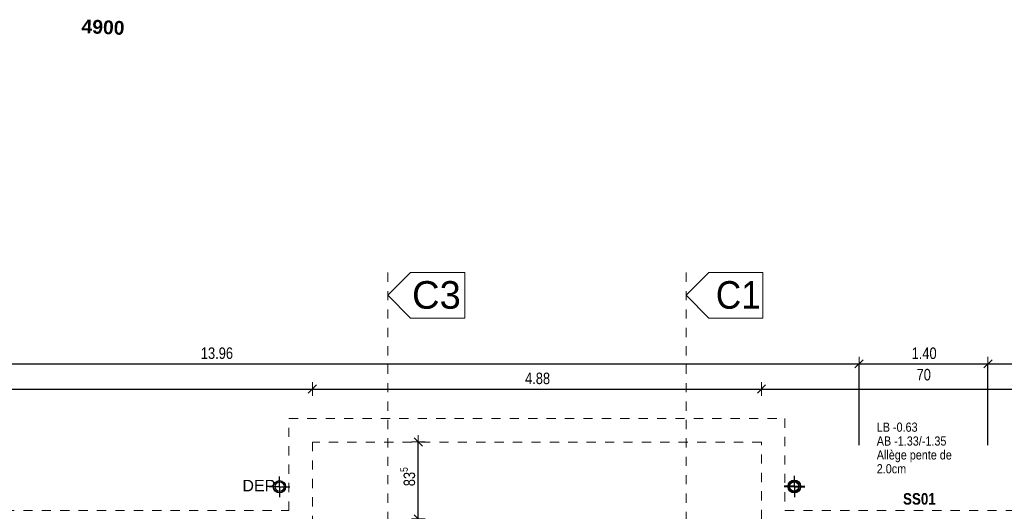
# Model space of a CAD drawing. Header units: metres. Extents: x -75 to 65, y -68 to 92.
# Tile 26 of 32: x 6.83 to 17.53, y 11.14 to 16.48. Entities that reach past the tile are written whole.
import ezdxf

# ---------------------------------------------------------------- set-up
doc = ezdxf.new("R2010")
doc.units = ezdxf.units.M
doc.header["$LTSCALE"] = 0.1
doc.header["$PDMODE"] = 65
doc.linetypes.add('AUSGEZOGEN', pattern=[0])
doc.linetypes.add('STRICHLINIE_S4', pattern=[0.275, 0.175, -0.05, 0, -0.05])
for name, color, linetype in [('XR$1$000 Cadastre', 7, 'Continuous'), ('XR$1$015 Murs intérieurs', 7, 'Continuous'), ('XR$1$035 Dalles', 7, 'Continuous'), ('XR$1$060 Mobilier incorporé', 7, 'Continuous'), ('XR$1$065 Mobilier installé', 7, 'Continuous'), ('XR$2$150 Annotations 1_50', 7, 'Continuous'), ('XR$2$160 Annotations 1_50', 7, 'Continuous'), ('XR$2$200 Lignes de coupe', 7, 'Continuous')]:
    doc.layers.add(name, color=color, linetype=linetype)
doc.layers.add('XR$2$STANDARD_1', color=7, linetype='Continuous', lineweight=25)
doc.styles.add('ARIAL', font='arial.ttf')
doc.dimstyles.new('DIMSTYLE_2', dxfattribs={"dimtxt": 0.125, "dimasz": 0.15, "dimexe": 0, "dimexo": 0, "dimgap": 0.0625, "dimtad": 2, "dimrnd": 0.005, "dimzin": 4, "dimdsep": 46, "dimtxsty": 'ARIAL', "dimblk1": 'ALL_ML_STRICH', "dimblk2": 'ALL_ML_STRICH', "dimsah": 1, "dimcen": 0, "dimclrd": 7, "dimclre": 7, "dimclrt": 7, "dimadec": 0, "dimazin": 0, "dimtfac": 1, "dimtdec": 0, "dimtix": 1, "dimtmove": 2, "dimatfit": 3, "dimfxl": 0, "dimtzin": 0, "dimlwd": 0, "dimlwe": 18, "dimarcsym": 0})
doc.dimstyles.new('DIMSTYLE_3', dxfattribs={"dimtxt": 0.125, "dimasz": 0.15, "dimexe": 0, "dimexo": 0, "dimgap": 0.0625, "dimtad": 2, "dimrnd": 0.005, "dimzin": 4, "dimdsep": 46, "dimtxsty": 'ARIAL', "dimblk1": 'ALL_ML_STRICH', "dimblk2": 'ALL_ML_STRICH', "dimsah": 1, "dimcen": 0, "dimclrd": 7, "dimclre": 7, "dimclrt": 7, "dimadec": 0, "dimazin": 0, "dimtfac": 1, "dimtdec": 0, "dimtix": 1, "dimtmove": 2, "dimatfit": 3, "dimfxl": 0, "dimtzin": 0, "dimlwd": 0, "dimlwe": 18, "dimarcsym": 0})
doc.dimstyles.new('DIMSTYLE_6', dxfattribs={"dimtxt": 0.125, "dimasz": 0.15, "dimexe": 0, "dimexo": 0, "dimgap": 0.0625, "dimtad": 2, "dimdec": 1, "dimlfac": 100, "dimrnd": 0.5, "dimzin": 4, "dimdsep": 46, "dimtxsty": 'ARIAL', "dimblk1": 'ALL_ML_STRICH', "dimblk2": 'ALL_ML_STRICH', "dimsah": 1, "dimcen": 0, "dimclrd": 7, "dimclre": 7, "dimclrt": 7, "dimadec": 0, "dimazin": 0, "dimtfac": 1, "dimtdec": 0, "dimtix": 1, "dimtmove": 2, "dimatfit": 3, "dimfxl": 0, "dimtzin": 0, "dimlwd": 0, "dimlwe": 18, "dimarcsym": 0})

# ---------------------------------------------------------------- blocks, each defined once
blk = doc.blocks.new('COMPLEXOBJECT_14')
at = {"layer": 'XR$1$065 Mobilier installé', "color": 7, "linetype": 'AUSGEZOGEN', "lineweight": 13, "transparency": 33554687}
for start, end in [(90, 270), (270, 90)]:
    blk.add_arc((9.657, 11.403), 0.05, start, end, dxfattribs=at)
blk = doc.blocks.new('COMPLEXOBJECT_15')
at = {"layer": 'XR$1$065 Mobilier installé', "color": 7, "linetype": 'AUSGEZOGEN', "lineweight": 13, "transparency": 33554687}
for start, end in [(90, 270), (270, 90)]:
    blk.add_arc((15.247, 11.408), 0.05, start, end, dxfattribs=at)
blk = doc.blocks.new('COMPLEXOBJECT_20')
at = {"layer": 'XR$1$065 Mobilier installé', "color": 7, "linetype": 'AUSGEZOGEN', "lineweight": 13, "transparency": 33554687}
for start, end in [(90, 270), (270, 90)]:
    blk.add_arc((15.247, 11.403), 0.05, start, end, dxfattribs=at)
blk = doc.blocks.new('ALL_ML_STRICH')
at = {"color": 0, "linetype": 'ByBlock', "lineweight": -2}
for p, q in [((-1, 0), (0.5, 0)), ((-0.3, -0.3), (0.3, 0.3)), ((0, -0.5), (0, 0.5))]:
    blk.add_line(p, q, dxfattribs=at)
blk = doc.blocks.new('*D30')
at = {"layer": 'DEFPOINTS', "color": 7, "linetype": 'AUSGEZOGEN', "lineweight": 18, "transparency": 16777216}
for p in [(1.992, 12.738), (1.992, 12.464), (10.012, 12.464)]:
    blk.add_point(p, dxfattribs=at)
at = {"layer": 'XR$2$STANDARD_1', "color": 7, "linetype": 'AUSGEZOGEN', "lineweight": -2, "transparency": 16777216}
for p, q in [((1.992, 12.464), (1.992, 12.464)), ((1.992, 12.464), (10.012, 12.464)), ((10.012, 12.464), (10.012, 12.464))]:
    blk.add_line(p, q, dxfattribs=at)
at = {"layer": 'XR$2$STANDARD_1', "color": 7, "linetype": 'AUSGEZOGEN', "lineweight": 18, "transparency": 16777216, "xscale": 0.15, "yscale": 0.15, "zscale": 0.15, "rotation": 180}
blk.add_blockref('ALL_ML_STRICH', (1.992, 12.464), dxfattribs=at)
at = {"layer": 'XR$2$STANDARD_1', "color": 7, "linetype": 'AUSGEZOGEN', "lineweight": 18, "transparency": 16777216, "xscale": 0.15, "yscale": 0.15, "zscale": 0.15}
blk.add_blockref('ALL_ML_STRICH', (10.012, 12.464), dxfattribs=at)
at = {"layer": 'XR$2$STANDARD_1', "color": 7, "linetype": 'AUSGEZOGEN', "lineweight": 18, "transparency": 16777216, "insert": (6.01, 12.579), "char_height": 0.125, "width": 0.4, "attachment_point": 5, "style": 'ARIAL'}
blk.add_mtext('\\W0.80;\\A1;{\\A1;{8.02\\H0.082500;\\S^ ;}}', dxfattribs=at)
blk = doc.blocks.new('*D31')
at = {"layer": 'DEFPOINTS', "color": 7, "linetype": 'AUSGEZOGEN', "lineweight": 18, "transparency": 16777216}
for p in [(14.892, 12.689), (10.012, 12.464), (10.012, 12.464)]:
    blk.add_point(p, dxfattribs=at)
at = {"layer": 'XR$2$STANDARD_1', "color": 7, "linetype": 'AUSGEZOGEN', "lineweight": -2, "transparency": 16777216}
for p, q in [((10.012, 12.464), (10.012, 12.464)), ((10.012, 12.464), (14.892, 12.464)), ((14.892, 12.464), (14.892, 12.464))]:
    blk.add_line(p, q, dxfattribs=at)
at = {"layer": 'XR$2$STANDARD_1', "color": 7, "linetype": 'AUSGEZOGEN', "lineweight": 18, "transparency": 16777216, "xscale": 0.15, "yscale": 0.15, "zscale": 0.15, "rotation": 180}
blk.add_blockref('ALL_ML_STRICH', (10.012, 12.464), dxfattribs=at)
at = {"layer": 'XR$2$STANDARD_1', "color": 7, "linetype": 'AUSGEZOGEN', "lineweight": 18, "transparency": 16777216, "xscale": 0.15, "yscale": 0.15, "zscale": 0.15}
blk.add_blockref('ALL_ML_STRICH', (14.892, 12.464), dxfattribs=at)
at = {"layer": 'XR$2$STANDARD_1', "color": 7, "linetype": 'AUSGEZOGEN', "lineweight": 18, "transparency": 16777216, "insert": (12.459, 12.579), "char_height": 0.125, "width": 0.4, "attachment_point": 5, "style": 'ARIAL'}
blk.add_mtext('\\W0.80;\\A1;{\\A1;{4.88\\H0.082500;\\S^ ;}}', dxfattribs=at)
blk = doc.blocks.new('*D32')
at = {"layer": 'DEFPOINTS', "color": 7, "linetype": 'AUSGEZOGEN', "lineweight": 18, "transparency": 16777216}
for p in [(14.892, 12.689), (14.892, 12.464), (22.942, 12.464)]:
    blk.add_point(p, dxfattribs=at)
at = {"layer": 'XR$2$STANDARD_1', "color": 7, "linetype": 'AUSGEZOGEN', "lineweight": -2, "transparency": 16777216}
for p, q in [((14.892, 12.464), (14.892, 12.464)), ((14.892, 12.464), (22.942, 12.464)), ((22.942, 12.464), (22.942, 12.464))]:
    blk.add_line(p, q, dxfattribs=at)
at = {"layer": 'XR$2$STANDARD_1', "color": 7, "linetype": 'AUSGEZOGEN', "lineweight": 18, "transparency": 16777216, "xscale": 0.15, "yscale": 0.15, "zscale": 0.15, "rotation": 180}
blk.add_blockref('ALL_ML_STRICH', (14.892, 12.464), dxfattribs=at)
at = {"layer": 'XR$2$STANDARD_1', "color": 7, "linetype": 'AUSGEZOGEN', "lineweight": 18, "transparency": 16777216, "xscale": 0.15, "yscale": 0.15, "zscale": 0.15}
blk.add_blockref('ALL_ML_STRICH', (22.942, 12.464), dxfattribs=at)
at = {"layer": 'XR$2$STANDARD_1', "color": 7, "linetype": 'AUSGEZOGEN', "lineweight": 18, "transparency": 16777216, "insert": (18.924, 12.579), "char_height": 0.125, "width": 0.4, "attachment_point": 5, "style": 'ARIAL'}
blk.add_mtext('\\W0.80;\\A1;{\\A1;{8.05\\H0.082500;\\S^ ;}}', dxfattribs=at)
blk = doc.blocks.new('*D49')
at = {"layer": 'DEFPOINTS', "color": 7, "linetype": 'AUSGEZOGEN', "lineweight": 18, "transparency": 16777216}
for p in [(1.992, 12.738), (1.992, 12.738), (15.952, 12.738)]:
    blk.add_point(p, dxfattribs=at)
at = {"layer": 'XR$2$STANDARD_1', "color": 7, "linetype": 'AUSGEZOGEN', "lineweight": -2, "transparency": 16777216}
for p, q in [((1.992, 11.687), (1.992, 12.738)), ((1.992, 12.738), (15.952, 12.738)), ((15.952, 11.854), (15.952, 12.738))]:
    blk.add_line(p, q, dxfattribs=at)
at = {"layer": 'XR$2$STANDARD_1', "color": 7, "linetype": 'AUSGEZOGEN', "lineweight": 18, "transparency": 16777216, "xscale": 0.15, "yscale": 0.15, "zscale": 0.15, "rotation": 180}
blk.add_blockref('ALL_ML_STRICH', (1.992, 12.738), dxfattribs=at)
at = {"layer": 'XR$2$STANDARD_1', "color": 7, "linetype": 'AUSGEZOGEN', "lineweight": 18, "transparency": 16777216, "xscale": 0.15, "yscale": 0.15, "zscale": 0.15}
blk.add_blockref('ALL_ML_STRICH', (15.952, 12.738), dxfattribs=at)
at = {"layer": 'XR$2$STANDARD_1', "color": 7, "linetype": 'AUSGEZOGEN', "lineweight": 18, "transparency": 16777216, "insert": (8.975, 12.853), "char_height": 0.125, "width": 0.5, "attachment_point": 5, "style": 'ARIAL'}
blk.add_mtext('\\W0.80;\\A1;{\\A1;{13.96\\H0.082500;\\S^ ;}}', dxfattribs=at)
blk = doc.blocks.new('*D50')
at = {"layer": 'DEFPOINTS', "color": 7, "linetype": 'AUSGEZOGEN', "lineweight": 18, "transparency": 16777216}
for p in [(15.952, 12.738), (15.952, 12.738), (17.352, 12.738)]:
    blk.add_point(p, dxfattribs=at)
at = {"layer": 'XR$2$STANDARD_1', "color": 7, "linetype": 'AUSGEZOGEN', "lineweight": -2, "transparency": 16777216}
for p, q in [((15.952, 11.854), (15.952, 12.738)), ((15.952, 12.738), (17.352, 12.738)), ((17.352, 11.854), (17.352, 12.738))]:
    blk.add_line(p, q, dxfattribs=at)
at = {"layer": 'XR$2$STANDARD_1', "color": 7, "linetype": 'AUSGEZOGEN', "lineweight": 18, "transparency": 16777216, "xscale": 0.15, "yscale": 0.15, "zscale": 0.15, "rotation": 180}
blk.add_blockref('ALL_ML_STRICH', (15.952, 12.738), dxfattribs=at)
at = {"layer": 'XR$2$STANDARD_1', "color": 7, "linetype": 'AUSGEZOGEN', "lineweight": 18, "transparency": 16777216, "xscale": 0.15, "yscale": 0.15, "zscale": 0.15}
blk.add_blockref('ALL_ML_STRICH', (17.352, 12.738), dxfattribs=at)
at = {"layer": 'XR$2$STANDARD_1', "color": 7, "linetype": 'AUSGEZOGEN', "lineweight": 18, "transparency": 16777216, "insert": (16.659, 12.852), "char_height": 0.125, "width": 0.4, "attachment_point": 5, "style": 'ARIAL'}
blk.add_mtext('\\W0.80;\\A1;{\\A1;{1.40\\H0.082500;\\S^ ;}}', dxfattribs=at)
at = {"layer": 'XR$2$STANDARD_1', "color": 7, "linetype": 'AUSGEZOGEN', "lineweight": 18, "transparency": 16777216, "insert": (16.577, 12.683), "char_height": 0.125, "width": 0.00625, "attachment_point": 1, "line_spacing_factor": 0.60241, "style": 'ARIAL'}
blk.add_mtext('\\W0.80;70', dxfattribs=at)
blk = doc.blocks.new('*D51')
at = {"layer": 'DEFPOINTS', "color": 7, "linetype": 'AUSGEZOGEN', "lineweight": 18, "transparency": 16777216}
for p in [(17.352, 12.738), (17.352, 12.738), (22.942, 12.738)]:
    blk.add_point(p, dxfattribs=at)
at = {"layer": 'XR$2$STANDARD_1', "color": 7, "linetype": 'AUSGEZOGEN', "lineweight": -2, "transparency": 16777216}
for p, q in [((17.352, 11.854), (17.352, 12.738)), ((17.352, 12.738), (22.942, 12.738)), ((22.942, 11.854), (22.942, 12.738))]:
    blk.add_line(p, q, dxfattribs=at)
at = {"layer": 'XR$2$STANDARD_1', "color": 7, "linetype": 'AUSGEZOGEN', "lineweight": 18, "transparency": 16777216, "xscale": 0.15, "yscale": 0.15, "zscale": 0.15, "rotation": 180}
blk.add_blockref('ALL_ML_STRICH', (17.352, 12.738), dxfattribs=at)
at = {"layer": 'XR$2$STANDARD_1', "color": 7, "linetype": 'AUSGEZOGEN', "lineweight": 18, "transparency": 16777216, "xscale": 0.15, "yscale": 0.15, "zscale": 0.15}
blk.add_blockref('ALL_ML_STRICH', (22.942, 12.738), dxfattribs=at)
at = {"layer": 'XR$2$STANDARD_1', "color": 7, "linetype": 'AUSGEZOGEN', "lineweight": 18, "transparency": 16777216, "insert": (20.154, 12.852), "char_height": 0.125, "width": 0.4, "attachment_point": 5, "style": 'ARIAL'}
blk.add_mtext('\\W0.80;\\A1;{\\A1;{5.59\\H0.082500;\\S^ ;}}', dxfattribs=at)
blk = doc.blocks.new('*D80')
at = {"layer": 'DEFPOINTS', "color": 7, "linetype": 'AUSGEZOGEN', "lineweight": 18, "transparency": 16777216}
for p in [(11.163, 11.889), (11.163, 11.054), (11.163, 11.054)]:
    blk.add_point(p, dxfattribs=at)
at = {"layer": 'XR$2$STANDARD_1', "color": 7, "linetype": 'AUSGEZOGEN', "lineweight": -2, "transparency": 16777216}
for p, q in [((11.163, 11.889), (11.163, 11.889)), ((11.163, 11.054), (11.163, 11.889)), ((11.163, 11.054), (11.163, 11.054))]:
    blk.add_line(p, q, dxfattribs=at)
at = {"layer": 'XR$2$STANDARD_1', "color": 7, "linetype": 'AUSGEZOGEN', "lineweight": 18, "transparency": 16777216, "xscale": 0.15, "yscale": 0.15, "zscale": 0.15}
for p, rotation in [((11.163, 11.889), 90), ((11.163, 11.054), 270)]:
    blk.add_blockref('ALL_ML_STRICH', p, dxfattribs=dict(at, rotation=rotation))
at = {"layer": 'XR$2$STANDARD_1', "color": 7, "linetype": 'AUSGEZOGEN', "lineweight": 18, "transparency": 16777216, "insert": (11.048, 11.512), "char_height": 0.125, "width": 0.4, "attachment_point": 5, "rotation": 90, "style": 'ARIAL'}
blk.add_mtext('\\W0.80;\\A1;{\\A1;{83\\H0.082500;\\S5^ ;}}', dxfattribs=at)

msp = doc.modelspace()

# ---------------------------------------------------------------- linework, layer by layer
at = {"layer": 'XR$1$015 Murs intérieurs', "color": 7, "linetype": 'STRICHLINIE_S4', "lineweight": 13, "transparency": 33554687}
for p, q in [((9.7568, 11.1435), (9.7568, 12.1435)), ((9.7568, 12.1435), (15.1468, 12.1435)), ((15.1468, 12.1435), (15.1468, 11.1435)), ((1.8718, 11.1435), (9.7568, 11.1435)), ((15.1468, 11.1435), (23.0318, 11.1435))]:
    msp.add_line(p, q, dxfattribs=at)
at = {"layer": 'XR$1$035 Dalles', "color": 7, "linetype": 'STRICHLINIE_S4', "lineweight": 13, "transparency": 33554687}
for p, q in [((14.8918, 11.8885), (10.0118, 11.8885)), ((10.0118, 11.8885), (10.0118, 11.0463)), ((14.8918, 11.0535), (14.8918, 11.8885))]:
    msp.add_line(p, q, dxfattribs=at)
at = {"layer": 'XR$1$060 Mobilier incorporé', "color": 172, "linetype": 'AUSGEZOGEN', "lineweight": 25, "transparency": 33554687}
for p, q in [((9.6543, 11.4027), (9.6543, 11.5152)), ((15.2493, 11.4077), (15.2493, 11.5202)), ((15.2493, 11.4027), (15.2493, 11.5152)), ((9.6543, 11.4027), (9.5418, 11.4027)), ((9.6543, 11.4027), (9.6543, 11.2902)), ((9.6543, 11.4027), (9.7668, 11.4027)), ((15.2493, 11.4077), (15.1368, 11.4077)), ((15.2493, 11.4027), (15.1368, 11.4027)), ((15.2493, 11.4077), (15.2493, 11.2952)), ((15.2493, 11.4077), (15.3618, 11.4077)), ((15.2493, 11.4027), (15.2493, 11.2902)), ((15.2493, 11.4027), (15.3618, 11.4027))]:
    msp.add_line(p, q, dxfattribs=at)
for centre, radius in [((9.6543, 11.4027), 0.0675), ((9.6543, 11.4027), 0.0625), ((15.2493, 11.4077), 0.0675), ((15.2493, 11.4027), 0.0675), ((15.2493, 11.4077), 0.0625), ((15.2493, 11.4027), 0.0625)]:
    msp.add_circle(centre, radius, dxfattribs=at)
at = {"layer": 'XR$2$200 Lignes de coupe', "color": 7, "linetype": 'AUSGEZOGEN', "lineweight": 13, "transparency": 33554687}
for p, q in [((11.0788, 13.7291), (10.8318, 13.4821)), ((11.6671, 13.7291), (11.0788, 13.7291)), ((11.6671, 13.235), (11.6671, 13.7291)), ((14.3188, 13.7291), (14.0718, 13.4821)), ((14.9071, 13.7291), (14.3188, 13.7291)), ((14.9071, 13.235), (14.9071, 13.7291)), ((10.8318, 13.4821), (11.0788, 13.235)), ((14.0718, 13.4821), (14.3188, 13.235)), ((11.0788, 13.235), (11.6671, 13.235)), ((14.3188, 13.235), (14.9071, 13.235))]:
    msp.add_line(p, q, dxfattribs=at)
at = {"layer": 'XR$2$200 Lignes de coupe', "color": 7, "linetype": 'STRICHLINIE_S4', "lineweight": 13, "transparency": 33554687}
for p, q in [((10.8318, 13.7291), (10.8318, 9.1205)), ((14.0718, 13.7291), (14.0718, 9.1205))]:
    msp.add_line(p, q, dxfattribs=at)

# ---------------------------------------------------------------- block references
at = {"layer": 'XR$1$065 Mobilier installé', "color": 7, "linetype": 'AUSGEZOGEN', "lineweight": 13, "transparency": 33554687}
for name in ['COMPLEXOBJECT_14', 'COMPLEXOBJECT_15', 'COMPLEXOBJECT_20']:
    msp.add_blockref(name, (0, 0), dxfattribs=at)

# ---------------------------------------------------------------- texts
at = {"layer": 'XR$1$000 Cadastre', "color": 7, "linetype": 'AUSGEZOGEN', "transparency": 33554687, "insert": (7.5011, 16.3295), "char_height": 0.15, "width": 0.545345, "attachment_point": 7, "rotation": 357.337, "style": 'ARIAL'}
msp.add_mtext('\\A1;{\\fArial|i0|b1;\\H0.150000;\\W1.000000;\\C7;4900}\\P', dxfattribs=at)
at = {"layer": 'XR$2$150 Annotations 1_50', "color": 7, "linetype": 'AUSGEZOGEN', "transparency": 33554687, "insert": (16.4295, 11.2067), "char_height": 0.125, "width": 0.433034, "attachment_point": 7, "style": 'ARIAL'}
msp.add_mtext('\\A1;{\\fArial|b1|i0|c162|p34;\\W0.83333;SS01}', dxfattribs=at)
at = {"layer": 'XR$2$160 Annotations 1_50', "color": 7, "linetype": 'AUSGEZOGEN', "transparency": 33554687, "insert": (16.6231, 12.1001), "char_height": 0.1, "width": 0.957501, "attachment_point": 2, "line_spacing_factor": 0.903614, "style": 'ARIAL'}
msp.add_mtext('\\A1;\\pxql;{\\W0.84;LB -0.63}\\P{\\W0.84;AB -1.33/-1.35}\\P{\\W0.84;Allège pente de 2.0cm}', dxfattribs=at)
at = {"layer": 'XR$2$160 Annotations 1_50', "color": 7, "linetype": 'AUSGEZOGEN', "transparency": 33554687, "insert": (9.2512, 11.3527), "char_height": 0.125, "width": 0.353962, "attachment_point": 7, "style": 'ARIAL'}
msp.add_mtext('DEP', dxfattribs=at)
at = {"layer": 'XR$2$200 Lignes de coupe', "color": 7, "linetype": 'AUSGEZOGEN', "transparency": 33554687, "char_height": 0.3, "attachment_point": 7, "style": 'ARIAL'}
for s, insert, width in [('{\\W0.99;C3}', (11.0948, 13.3322), 0.65789), ('{\\W0.91;C1}', (14.3958, 13.3322), 0.625228)]:
    msp.add_mtext(s, dxfattribs=dict(at, insert=insert, width=width))

# ---------------------------------------------------------------- dimensions: what is measured, and where the dimension line sits
at = {"layer": 'XR$2$STANDARD_1', "color": 7, "linetype": 'AUSGEZOGEN', "lineweight": 18, "transparency": 33554687}
for base, p1, p2, dimstyle, picture, middle in [((15.9518, 12.7378), (1.9918, 11.6873), (15.9518, 11.8535), 'DIMSTYLE_3', '*D49', (8.9752, 12.8525)), ((22.9418, 12.7378), (17.3518, 11.8535), (22.9418, 11.8535), 'DIMSTYLE_3', '*D51', (20.1539, 12.8525)), ((10.0118, 12.4644), (1.9918, 12.4644), (10.0118, 12.4644), 'DIMSTYLE_2', '*D30', (6.0095, 12.579)), ((14.8918, 12.4644), (10.0118, 12.4644), (14.8918, 12.4644), 'DIMSTYLE_3', '*D31', (12.4589, 12.579)), ((22.9418, 12.4644), (14.8918, 12.4644), (22.9418, 12.4644), 'DIMSTYLE_3', '*D32', (18.9236, 12.579))]:
    dim = msp.add_linear_dim(base=base, p1=p1, p2=p2, dimstyle=dimstyle, override={"dimpost": '<>', "dimclrd": 7, "dimclre": 7, "dimclrt": 7, "dimlwd": 0, "dimlwe": 18}, dxfattribs=at)
    dim.commit()
    dim.dimension.update_dxf_attribs({"geometry": picture, "text_midpoint": middle, "dimtype": 160})
dim = msp.add_linear_dim(base=(17.3518, 12.7378), p1=(15.9518, 11.8535), p2=(17.3518, 11.8535), text='<>\\X\\W0.80;70', dimstyle='DIMSTYLE_3', override={"dimpost": '<>', "dimclrd": 7, "dimclre": 7, "dimclrt": 7, "dimlwd": 0, "dimlwe": 18}, dxfattribs=at)
dim.commit()
dim.dimension.update_dxf_attribs({"geometry": '*D50', "text_midpoint": (16.6592, 12.8525), "dimtype": 160})
dim = msp.add_linear_dim(base=(11.163, 11.8885), p1=(11.163, 11.0535), p2=(11.163, 11.8885), angle=90, dimstyle='DIMSTYLE_6', override={"dimpost": '<>', "dimclrd": 7, "dimclre": 7, "dimclrt": 7, "dimlwd": 0, "dimlwe": 18}, dxfattribs=at)
dim.commit()
dim.dimension.update_dxf_attribs({"geometry": '*D80', "text_midpoint": (11.0483, 11.5117), "dimtype": 160})

doc.saveas('drawing.dxf')
